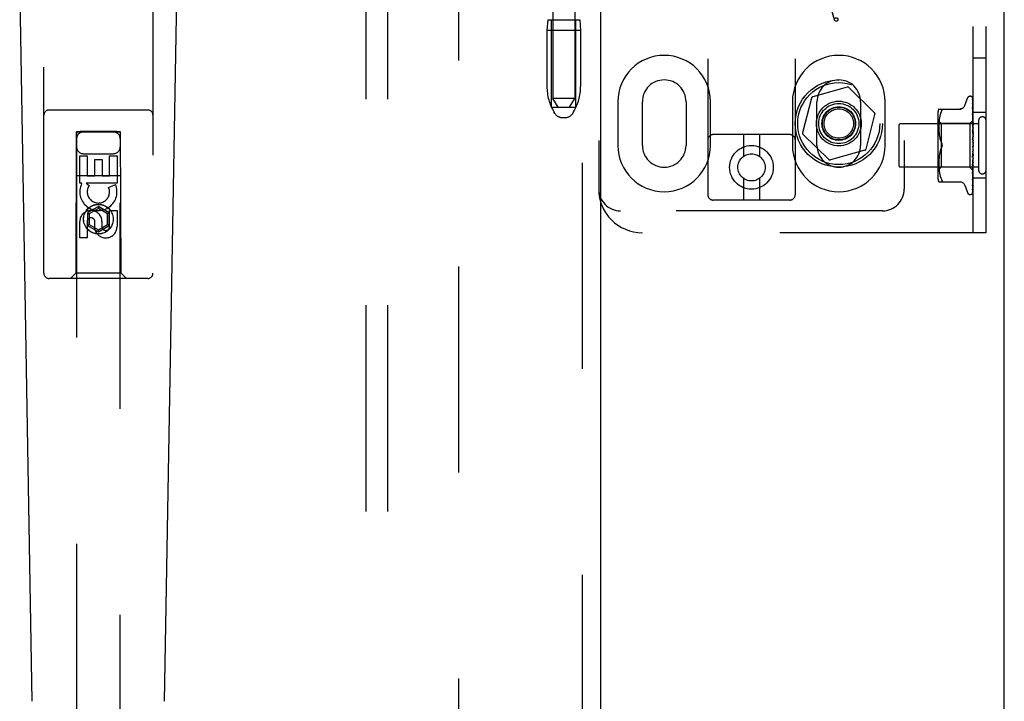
# Model space of a CAD drawing. Header units: inches. Extents: x 0 to 215, y 0 to 139.
# Tile 6 of 111: x 99.21 to 104.85, y 47.86 to 51.76. Entities that reach past the tile are written whole.
import ezdxf

# ---------------------------------------------------------------- set-up
doc = ezdxf.new("R2010")
doc.units = ezdxf.units.IN
doc.header["$LTSCALE"] = 11.804375
doc.header["$MEASUREMENT"] = 0
doc.linetypes.add('HIDDEN', pattern=[0.2, 0.1, -0.1])
doc.layers.get('0').update_dxf_attribs({"linetype": 'CONTINUOUS'})
for name, color, linetype in [('DEFAULT_2', 8, 'HIDDEN'), ('DOOR_ASSEMBLY', 7, 'CONTINUOUS'), ('SUBPANEL', 7, 'CONTINUOUS')]:
    doc.layers.add(name, color=color, linetype=linetype)

msp = doc.modelspace()

# ---------------------------------------------------------------- linework, layer by layer
at = {"color": 3, "linetype": 'Continuous'}
msp.add_line((104.8501, 10.3957), (104.8501, 96.1877), dxfattribs=at)
at = {"layer": 'DEFAULT_2', "color": 8, "linetype": 'HIDDEN'}
for p, q in [((101.7251, 92.8437), (101.7251, 13.7397)), ((103.1524, 56.2589), (103.1524, 50.7584)), ((103.6524, 56.2589), (103.6524, 50.7584)), ((104.6711, 50.5417), (104.6711, 56.0417)), ((104.7461, 50.5417), (104.7461, 56.0417)), ((102.5274, 55.7917), (102.5274, 50.7917)), ((104.2774, 55.7917), (104.2774, 50.7917)), ((102.2649, 54.7607), (102.2649, 51.3107)), ((102.3899, 54.7607), (102.3899, 51.3107)), ((103.8782, 51.76), (103.8273, 51.943)), ((102.2359, 51.7607), (102.2309, 51.7007)), ((102.2359, 51.7607), (102.4189, 51.7607)), ((102.2574, 51.2607), (102.2574, 51.7607)), ((102.3974, 51.2607), (102.3974, 51.7607)), ((102.4189, 51.7607), (102.4239, 51.7007)), ((102.4239, 51.7007), (102.2309, 51.7007)), ((102.2309, 51.7007), (102.2309, 51.3783)), ((102.4239, 51.7007), (102.4239, 51.3783)), ((104.7461, 51.5417), (104.6711, 51.5417)), ((103.9507, 51.3749), (103.7533, 51.3198)), ((104.1068, 51.229), (103.9604, 51.3724)), ((102.3899, 51.3107), (102.2649, 51.3107)), ((102.2949, 51.2607), (102.2649, 51.3107)), ((102.3599, 51.2607), (102.3899, 51.3107)), ((103.7463, 51.3126), (103.6953, 51.1141)), ((104.6236, 51.2697), (104.639, 51.312)), ((104.6546, 51.323), (104.6555, 51.323)), ((104.6685, 51.3133), (104.6704, 51.1845)), ((102.2574, 51.2607), (102.3974, 51.2607)), ((102.6368, 51.2917), (102.6368, 51.0417)), ((102.7774, 51.0417), (102.7774, 51.2917)), ((103.0274, 51.2917), (103.0274, 51.0417)), ((103.168, 51.0417), (103.168, 51.2917)), ((103.6368, 51.2917), (103.6368, 51.0417)), ((103.7774, 51.0417), (103.7774, 51.2917)), ((104.0274, 51.2917), (104.0274, 51.0417)), ((104.168, 51.0417), (104.168, 51.2917)), ((104.6685, 51.3041), (104.6704, 51.1794)), ((104.6685, 51.3023), (104.6704, 51.1793)), ((104.6685, 51.2859), (104.6685, 51.2854)), ((104.6685, 51.2854), (104.6704, 51.1693)), ((104.6685, 51.2825), (104.6704, 51.1691)), ((104.6685, 51.258), (104.6685, 51.2579)), ((104.6685, 51.2579), (104.6704, 51.1546)), ((104.6693, 51.2519), (104.6685, 51.2579)), ((104.6685, 51.254), (104.6704, 51.1543)), ((104.6686, 51.2537), (104.6685, 51.254)), ((104.6701, 51.2448), (104.6693, 51.2519)), ((102.2763, 51.225), (102.2708, 51.2342)), ((102.3192, 51.2007), (102.3356, 51.2007)), ((102.3785, 51.225), (102.384, 51.2342)), ((104.0585, 51.0208), (104.1095, 51.2193)), ((104.4691, 51.2213), (104.4691, 50.8621)), ((104.4746, 51.25), (104.6039, 51.25)), ((104.4789, 51.1993), (104.4774, 51.1897)), ((104.4809, 51.2088), (104.4789, 51.1992)), ((104.4834, 51.2182), (104.4809, 51.2088)), ((104.4865, 51.227), (104.4834, 51.2181)), ((104.4864, 51.227), (104.4901, 51.2355)), ((104.4901, 51.2355), (104.4913, 51.2382)), ((104.4923, 51.2407), (104.4913, 51.2382)), ((104.4923, 51.2407), (104.493, 51.2428)), ((104.6685, 51.2224), (104.6685, 51.2225)), ((104.6685, 51.2225), (104.6704, 51.1358)), ((104.6697, 51.2111), (104.6685, 51.2224)), ((104.6685, 51.2177), (104.6704, 51.1354)), ((104.6705, 51.203), (104.6697, 51.2111)), ((104.6711, 51.1967), (104.6705, 51.203)), ((104.7461, 51.2292), (104.6711, 51.2292)), ((104.2461, 51.1557), (104.2461, 50.9277)), ((104.7031, 51.1657), (104.2561, 51.1657)), ((104.4891, 51.167), (104.4691, 51.187)), ((104.4747, 51.1545), (104.4746, 51.146)), ((104.4746, 51.1462), (104.4747, 51.1376)), ((104.475, 51.1629), (104.4747, 51.1544)), ((104.4755, 51.1715), (104.475, 51.1627)), ((104.4763, 51.1804), (104.4755, 51.1714)), ((104.4774, 51.1897), (104.4763, 51.1803)), ((104.6521, 51.167), (104.4891, 51.167)), ((104.4891, 51.167), (104.4891, 50.9165)), ((104.6711, 51.186), (104.6521, 51.167)), ((104.6521, 51.167), (104.6521, 50.9165)), ((104.6685, 51.1803), (104.6685, 51.1806)), ((104.6685, 51.1806), (104.6704, 51.1135)), ((104.6701, 51.1633), (104.6685, 51.1803)), ((104.6685, 51.1751), (104.6704, 51.1131)), ((104.6711, 51.1522), (104.6701, 51.1633)), ((104.6704, 51.1845), (104.6704, 51.1846)), ((104.6704, 51.1845), (104.6704, 51.1845)), ((104.6711, 51.1824), (104.6704, 51.1795)), ((104.6704, 51.1793), (104.6704, 51.1795)), ((104.6704, 51.1794), (104.6704, 51.1793)), ((104.6711, 51.1739), (104.6704, 51.1694)), ((104.6704, 51.1691), (104.6704, 51.1694)), ((104.6704, 51.1693), (104.6704, 51.1691)), ((104.6711, 51.1655), (104.6704, 51.1691)), ((104.6711, 51.1605), (104.6704, 51.1547)), ((104.6704, 51.1543), (104.6704, 51.1547)), ((104.6704, 51.1546), (104.6704, 51.1543)), ((104.6711, 51.1492), (104.6704, 51.1543)), ((104.6711, 51.1429), (104.6704, 51.1359)), ((104.7031, 51.1837), (104.7031, 50.8997)), ((103.6224, 51.1034), (103.1824, 51.1034)), ((103.3574, 51.1034), (103.3574, 50.9796)), ((103.4474, 51.1034), (103.4474, 50.9796)), ((103.698, 51.1045), (103.8444, 50.961)), ((104.4747, 51.1378), (104.475, 51.129)), ((104.475, 51.1292), (104.4755, 51.1201)), ((104.4755, 51.1203), (104.4763, 51.111)), ((104.4763, 51.1112), (104.4774, 51.1017)), ((104.4774, 51.1019), (104.4789, 51.0923)), ((104.4789, 51.0925), (104.4809, 51.083)), ((104.4808, 51.083), (104.4833, 51.0737)), ((104.6685, 51.1333), (104.6685, 51.1336)), ((104.6685, 51.1336), (104.6704, 51.0887)), ((104.6685, 51.1333), (104.6711, 51.1038)), ((104.6685, 51.1276), (104.6704, 51.0881)), ((104.6685, 51.0831), (104.6711, 51.0531)), ((104.6704, 51.1354), (104.6704, 51.1359)), ((104.6704, 51.1358), (104.6704, 51.1355)), ((104.6711, 51.1291), (104.6704, 51.1355)), ((104.6711, 51.1216), (104.6704, 51.1137)), ((104.6704, 51.1134), (104.6704, 51.1137)), ((104.6704, 51.1135), (104.6704, 51.1132)), ((104.6704, 51.1131), (104.6704, 51.1134)), ((104.6711, 51.1058), (104.6704, 51.1132)), ((104.6711, 51.0974), (104.6704, 51.0889)), ((104.6704, 51.0881), (104.6704, 51.0889)), ((104.6704, 51.0887), (104.6704, 51.0884)), ((104.6711, 51.0801), (104.6704, 51.0884)), ((104.4833, 51.0738), (104.4864, 51.0649)), ((104.4864, 51.0649), (104.4901, 51.0563)), ((104.4864, 51.0185), (104.4901, 51.0271)), ((104.6685, 51.0766), (104.6695, 51.0685)), ((104.6704, 51.0364), (104.6696, 51.0354)), ((104.6703, 51.0363), (104.6704, 51.0364)), ((104.6711, 51.0713), (104.6704, 51.0624)), ((104.6711, 51.044), (104.6704, 51.0351)), ((104.6704, 51.0364), (104.6705, 51.0365)), ((104.6711, 51.0257), (104.6704, 51.0346)), ((104.6711, 51.0382), (104.6709, 51.0378)), ((104.0515, 51.0137), (103.8541, 50.9586)), ((104.4763, 50.9724), (104.4755, 50.9631)), ((104.4774, 50.9817), (104.4763, 50.9722)), ((104.4789, 50.9911), (104.4774, 50.9815)), ((104.4809, 51.0004), (104.4789, 50.9909)), ((104.4833, 51.0097), (104.4808, 51.0004)), ((104.6704, 51.0085), (104.6685, 50.9809)), ((104.6704, 51.0079), (104.6685, 50.9747)), ((104.6685, 50.9749), (104.6711, 51.0048)), ((104.6704, 50.9825), (104.6685, 50.9315)), ((104.6704, 50.982), (104.6685, 50.9258)), ((104.6685, 50.9747), (104.6685, 50.9749)), ((104.6711, 51.0167), (104.6704, 51.0081)), ((104.6704, 51.0085), (104.6704, 51.0076)), ((104.6704, 51.0079), (104.6704, 51.0081)), ((104.6711, 50.9989), (104.6704, 51.0076)), ((104.6711, 50.9902), (104.6704, 50.9823)), ((104.6704, 50.9825), (104.6704, 50.9819)), ((104.6704, 50.982), (104.6704, 50.9823)), ((104.6711, 50.9736), (104.6704, 50.9819)), ((104.7031, 50.9177), (104.2561, 50.9177)), ((104.4891, 50.9165), (104.4691, 50.8965)), ((104.4747, 50.9458), (104.4746, 50.9372)), ((104.4746, 50.9374), (104.4747, 50.9289)), ((104.475, 50.9544), (104.4747, 50.9456)), ((104.4747, 50.9291), (104.475, 50.9206)), ((104.4755, 50.9633), (104.475, 50.9542)), ((104.475, 50.9207), (104.4755, 50.9119)), ((104.6521, 50.9165), (104.4891, 50.9165)), ((104.6704, 50.8982), (104.6521, 50.9165)), ((104.6704, 50.9588), (104.6685, 50.8863)), ((104.6704, 50.9584), (104.6685, 50.8811)), ((104.6685, 50.9261), (104.6711, 50.955)), ((104.6704, 50.9381), (104.6685, 50.8467)), ((104.6704, 50.9377), (104.6685, 50.8423)), ((104.6685, 50.9258), (104.6685, 50.9261)), ((104.6704, 50.9212), (104.6685, 50.8141)), ((104.6704, 50.9209), (104.6685, 50.8107)), ((104.6711, 50.9657), (104.6704, 50.9587)), ((104.6704, 50.9588), (104.6704, 50.9583)), ((104.6704, 50.9584), (104.6704, 50.9587)), ((104.6711, 50.9507), (104.6704, 50.9583)), ((104.6711, 50.9438), (104.6704, 50.938)), ((104.6704, 50.9381), (104.6704, 50.9377)), ((104.6704, 50.9377), (104.6704, 50.938)), ((104.6711, 50.9312), (104.6704, 50.9377)), ((104.6711, 50.9255), (104.6704, 50.9211)), ((104.6704, 50.9212), (104.6704, 50.9209)), ((104.6704, 50.9209), (104.6704, 50.9211)), ((104.6711, 50.9157), (104.6704, 50.9209)), ((104.4755, 50.912), (104.4763, 50.903)), ((104.4763, 50.9031), (104.4774, 50.8937)), ((104.4774, 50.8937), (104.4789, 50.8841)), ((104.4789, 50.8842), (104.4809, 50.8746)), ((104.4809, 50.8746), (104.4834, 50.8652)), ((104.4834, 50.8653), (104.4865, 50.8564)), ((104.6704, 50.9086), (104.6685, 50.7898)), ((104.6704, 50.9084), (104.6685, 50.7875)), ((104.6704, 50.9009), (104.6685, 50.7735)), ((104.6685, 50.8811), (104.6685, 50.8813)), ((104.6697, 50.8529), (104.6705, 50.8605)), ((104.6701, 50.8976), (104.6711, 50.9083)), ((104.6711, 50.9115), (104.6704, 50.9086)), ((104.6704, 50.9086), (104.6704, 50.9084)), ((104.6704, 50.9084), (104.6704, 50.9086)), ((104.6711, 50.9047), (104.6704, 50.9084)), ((104.6704, 50.9009), (104.6704, 50.9008)), ((104.6704, 50.9008), (104.6704, 50.9009)), ((104.6711, 50.8975), (104.6704, 50.8982)), ((104.6704, 50.8982), (104.6704, 50.8982)), ((104.6705, 50.8605), (104.6711, 50.8665)), ((103.3574, 50.8522), (103.3574, 50.7284)), ((103.4474, 50.8522), (103.4474, 50.7284)), ((104.4746, 50.8334), (104.6039, 50.8334)), ((104.4864, 50.8564), (104.4901, 50.848)), ((104.4913, 50.8336), (104.4901, 50.8334)), ((104.6236, 50.8137), (104.639, 50.7714)), ((104.6685, 50.8423), (104.6685, 50.8424)), ((104.6685, 50.8105), (104.6693, 50.8159)), ((104.6685, 50.8141), (104.6685, 50.8139)), ((104.6685, 50.8107), (104.6685, 50.8106)), ((104.6685, 50.8106), (104.6685, 50.8105)), ((104.7461, 50.8542), (104.6711, 50.8542)), ((104.6546, 50.7605), (104.6555, 50.7605)), ((104.6668, 50.765), (104.6669, 50.765)), ((104.6685, 50.7875), (104.6684, 50.7868)), ((103.6224, 50.7284), (103.1824, 50.7284)), ((104.1524, 50.6667), (102.6524, 50.6667)), ((104.7461, 50.5417), (102.7774, 50.5417))]:
    msp.add_line(p, q, dxfattribs=at)
for points in [[(104.6677, 51.3156), (104.6677, 51.3156), (104.6677, 51.3157), (104.6677, 51.3156), (104.6678, 51.3155), (104.6679, 51.3152), (104.6681, 51.3148), (104.6683, 51.3143), (104.6684, 51.3138), (104.6685, 51.3132), (104.6685, 51.3127)], [(104.6711, 51.3095), (104.6711, 51.3097), (104.6708, 51.3104), (104.6705, 51.311), (104.6702, 51.3116), (104.6699, 51.3122), (104.6696, 51.3128), (104.6693, 51.3133), (104.669, 51.3138), (104.6687, 51.3142), (104.6685, 51.3146), (104.6682, 51.3149), (104.6677, 51.3156)], [(104.6678, 51.3161), (104.668, 51.3157), (104.6682, 51.3152), (104.6683, 51.3146), (104.6685, 51.314), (104.6685, 51.3133)], [(104.6711, 51.3063), (104.6708, 51.3079), (104.6703, 51.3095), (104.6699, 51.3111), (104.6694, 51.3125), (104.6688, 51.3139), (104.6683, 51.3152), (104.6678, 51.3161)], [(104.6711, 51.3119), (104.6708, 51.3129), (104.6704, 51.3138), (104.6703, 51.3139)], [(104.6234, 51.2692), (104.6226, 51.2673), (104.6209, 51.2641), (104.6188, 51.261), (104.6163, 51.2583), (104.6134, 51.2558), (104.6103, 51.2538), (104.6069, 51.2522), (104.6033, 51.251), (104.5997, 51.2503), (104.596, 51.25)], [(104.6684, 51.3035), (104.6683, 51.3036), (104.6683, 51.3037), (104.6682, 51.3038), (104.6683, 51.3037), (104.6684, 51.3034), (104.6684, 51.3031), (104.6685, 51.3026), (104.6685, 51.3023)], [(104.6684, 51.3052), (104.6684, 51.305), (104.6685, 51.3045), (104.6685, 51.3041)], [(104.6711, 51.2913), (104.6709, 51.2931), (104.6705, 51.2954), (104.67, 51.2976), (104.6696, 51.2997), (104.6692, 51.3018), (104.6687, 51.3038), (104.6684, 51.3052)], [(104.6686, 51.303), (104.6685, 51.3034), (104.6684, 51.3035)], [(104.6685, 51.2829), (104.6685, 51.283), (104.6684, 51.283), (104.6685, 51.2829), (104.6685, 51.2827), (104.6685, 51.2825)], [(104.6711, 51.2675), (104.6709, 51.2695), (104.6705, 51.2724), (104.6701, 51.2753), (104.6697, 51.2782), (104.6692, 51.2811), (104.6688, 51.2839), (104.6685, 51.2858)], [(104.6691, 51.2816), (104.6688, 51.2821), (104.6687, 51.2825), (104.6685, 51.2828), (104.6685, 51.2829)], [(104.6711, 51.2978), (104.6711, 51.298), (104.6708, 51.2987), (104.6705, 51.2994), (104.6702, 51.3), (104.67, 51.3006), (104.6697, 51.3011), (104.6694, 51.3017), (104.6691, 51.3022), (104.6686, 51.303)], [(104.6711, 51.2476), (104.6709, 51.2482), (104.6705, 51.2491), (104.6702, 51.2499), (104.6698, 51.2507), (104.6695, 51.2514), (104.6692, 51.2521), (104.669, 51.2527), (104.6687, 51.2532), (104.6686, 51.2536), (104.6686, 51.2537)], [(104.6711, 51.2769), (104.671, 51.2774), (104.6706, 51.2782), (104.6703, 51.279), (104.67, 51.2797), (104.6697, 51.2804), (104.6691, 51.2816)], [(104.4901, 51.25), (104.4913, 51.2499), (104.4923, 51.2493), (104.493, 51.2485), (104.4934, 51.2474), (104.4935, 51.2461), (104.4934, 51.2446), (104.493, 51.2428)], [(104.6696, 51.2144), (104.6693, 51.215), (104.6691, 51.2157), (104.6688, 51.2163), (104.6687, 51.2168), (104.6686, 51.2172), (104.6685, 51.2175), (104.6685, 51.2177)], [(104.6711, 51.2109), (104.671, 51.2113), (104.6706, 51.2121), (104.6703, 51.2129), (104.6696, 51.2144)], [(104.6711, 51.2356), (104.6709, 51.2378), (104.6701, 51.2448)], [(104.6704, 51.1698), (104.6697, 51.1712), (104.6694, 51.172), (104.6691, 51.1727), (104.6689, 51.1734), (104.6687, 51.174), (104.6686, 51.1745), (104.6685, 51.175), (104.6685, 51.1751)], [(104.6711, 51.1859), (104.6709, 51.1856), (104.6708, 51.1853), (104.6706, 51.1849), (104.6704, 51.1846)], [(104.6711, 51.1856), (104.6709, 51.1853), (104.6707, 51.185), (104.6705, 51.1848), (104.6704, 51.1846), (104.6704, 51.1846), (104.6704, 51.1845)], [(104.6711, 51.1849), (104.6709, 51.1847), (104.6707, 51.1846), (104.6705, 51.1845), (104.6704, 51.1845), (104.6704, 51.1845), (104.6704, 51.1845)], [(104.6711, 51.1841), (104.6709, 51.1843), (104.6708, 51.1844), (104.6706, 51.1845), (104.6704, 51.1845)], [(104.6711, 51.181), (104.6709, 51.1806), (104.6707, 51.1802), (104.6705, 51.1799), (104.6704, 51.1797), (104.6704, 51.1795), (104.6704, 51.1794)], [(104.6711, 51.1791), (104.6709, 51.179), (104.6707, 51.179), (104.6705, 51.179), (104.6704, 51.1791), (104.6704, 51.1793)], [(104.6711, 51.1773), (104.6709, 51.1778), (104.6708, 51.1783), (104.6706, 51.1788), (104.6704, 51.1793)], [(104.6711, 51.1714), (104.6709, 51.1709), (104.6707, 51.1705), (104.6705, 51.1701), (104.6704, 51.1697), (104.6704, 51.1694), (104.6704, 51.1693)], [(104.6711, 51.1682), (104.6708, 51.169), (104.6704, 51.1698)], [(104.6711, 51.1684), (104.6709, 51.1684), (104.6707, 51.1685), (104.6705, 51.1686), (104.6704, 51.1688), (104.6704, 51.1691)], [(104.6711, 51.1571), (104.6709, 51.1566), (104.6707, 51.1561), (104.6705, 51.1556), (104.6704, 51.1551), (104.6704, 51.1547), (104.6704, 51.1546)], [(104.6711, 51.153), (104.6709, 51.1531), (104.6707, 51.1533), (104.6705, 51.1536), (104.6704, 51.1539), (104.6704, 51.1543)], [(104.6711, 51.1211), (104.6711, 51.1212), (104.6707, 51.1218), (104.6704, 51.1224), (104.6701, 51.123), (104.6698, 51.1236), (104.6695, 51.1243), (104.6692, 51.125), (104.6689, 51.1256), (104.6687, 51.1263), (104.6686, 51.127), (104.6685, 51.1276)], [(104.6711, 51.1387), (104.6709, 51.1381), (104.6707, 51.1375), (104.6705, 51.1369), (104.6704, 51.1364), (104.6704, 51.1359), (104.6704, 51.1358)], [(104.6711, 51.1336), (104.6709, 51.1339), (104.6707, 51.1342), (104.6705, 51.1345), (104.6704, 51.135), (104.6704, 51.1354)], [(104.6711, 51.1167), (104.6709, 51.1161), (104.6707, 51.1155), (104.6705, 51.1149), (104.6704, 51.1143), (104.6704, 51.1137), (104.6704, 51.1135)], [(104.6711, 51.1109), (104.6709, 51.1112), (104.6707, 51.1116), (104.6705, 51.112), (104.6704, 51.1125), (104.6704, 51.1129), (104.6704, 51.1131)], [(104.6711, 51.092), (104.6709, 51.0914), (104.6707, 51.0908), (104.6705, 51.0902), (104.6704, 51.0895), (104.6704, 51.089), (104.6704, 51.0887)], [(104.6711, 51.0857), (104.6709, 51.0862), (104.6707, 51.0867), (104.6705, 51.0872), (104.6704, 51.0877), (104.6704, 51.0881)], [(104.4901, 51.0271), (104.4864, 51.0185), (104.4833, 51.0096)], [(104.4901, 51.0563), (104.4906, 51.055), (104.4912, 51.0537), (104.4917, 51.0523), (104.4921, 51.0509)], [(104.4935, 51.0417), (104.4934, 51.0441), (104.4931, 51.0465), (104.4926, 51.049), (104.492, 51.0515), (104.4911, 51.0539), (104.4901, 51.0563)], [(104.4901, 51.0271), (104.4911, 51.0295), (104.492, 51.0319), (104.4926, 51.0344), (104.4931, 51.0369), (104.4934, 51.0393), (104.4935, 51.0417)], [(104.492, 51.0322), (104.4914, 51.0304), (104.4908, 51.0287), (104.4901, 51.0271)], [(104.4935, 51.0417), (104.4934, 51.0398), (104.4933, 51.0379), (104.493, 51.0359), (104.4925, 51.034)], [(104.4926, 51.0494), (104.4929, 51.0478), (104.4932, 51.0463), (104.4933, 51.0447), (104.4935, 51.0432), (104.4935, 51.0417)], [(104.6711, 51.0713), (104.671, 51.0714), (104.6708, 51.0718), (104.6706, 51.0722), (104.6703, 51.0726), (104.67, 51.073), (104.6698, 51.0734), (104.6695, 51.0738), (104.6692, 51.0744), (104.669, 51.0749), (104.6688, 51.0756), (104.6686, 51.0763), (104.6685, 51.0767)], [(104.6696, 51.0354), (104.6694, 51.0351), (104.6692, 51.0347), (104.669, 51.0342), (104.6688, 51.0337), (104.6686, 51.0331), (104.6685, 51.0325), (104.6685, 51.0319), (104.6685, 51.0313)], [(104.6695, 51.0685), (104.6701, 51.0634), (104.6704, 51.0612)], [(104.6709, 51.0378), (104.6707, 51.0374), (104.6705, 51.0369), (104.6703, 51.0365), (104.67, 51.0361), (104.6698, 51.0357), (104.6696, 51.0354)], [(104.6696, 51.0354), (104.6696, 51.0355), (104.6697, 51.0356), (104.6698, 51.0357), (104.6699, 51.0358), (104.67, 51.0359), (104.67, 51.036), (104.6701, 51.0361), (104.6701, 51.0361), (104.6702, 51.0362), (104.6702, 51.0362), (104.6703, 51.0363)], [(104.6711, 51.0655), (104.6709, 51.0649), (104.6707, 51.0643), (104.6705, 51.0637), (104.6704, 51.0631), (104.6704, 51.0625), (104.6704, 51.0619)], [(104.6704, 51.0612), (104.6704, 51.0618), (104.6704, 51.0624)], [(104.6711, 51.0589), (104.6709, 51.0594), (104.6707, 51.06), (104.6705, 51.0606), (104.6704, 51.0612)], [(104.6709, 51.0378), (104.6709, 51.0376), (104.6707, 51.0371), (104.6705, 51.0365), (104.6704, 51.0358), (104.6704, 51.0352), (104.6704, 51.0346)], [(104.6711, 51.0315), (104.6709, 51.0321), (104.6707, 51.0327), (104.6705, 51.0333), (104.6704, 51.0339), (104.6704, 51.0345), (104.6704, 51.0351)], [(104.6705, 51.0365), (104.6705, 51.0366), (104.6706, 51.0366), (104.6707, 51.0367), (104.6708, 51.0369), (104.6709, 51.0371), (104.6711, 51.0372), (104.6711, 51.0374)], [(104.6685, 50.9809), (104.6685, 50.981), (104.6686, 50.9817), (104.6688, 50.9823), (104.669, 50.983), (104.6692, 50.9836), (104.6695, 50.9842), (104.6698, 50.9848), (104.6701, 50.9853), (104.6707, 50.9863)], [(104.6711, 51.0109), (104.6709, 51.0105), (104.6707, 51.0099), (104.6705, 51.0094), (104.6704, 51.0088), (104.6704, 51.0085)], [(104.6711, 51.0045), (104.6709, 51.0051), (104.6707, 51.0057), (104.6705, 51.0063), (104.6704, 51.0069), (104.6704, 51.0075), (104.6704, 51.0079)], [(104.6711, 50.9848), (104.6709, 50.9844), (104.6707, 50.984), (104.6705, 50.9835), (104.6704, 50.983), (104.6704, 50.9825)], [(104.6711, 50.9788), (104.6709, 50.9794), (104.6707, 50.98), (104.6705, 50.9806), (104.6704, 50.9812), (104.6704, 50.9818), (104.6704, 50.982)], [(104.6707, 50.9863), (104.671, 50.9868), (104.6711, 50.987)], [(104.6685, 50.9315), (104.6685, 50.9316), (104.6686, 50.9322), (104.6687, 50.9328), (104.6689, 50.9335), (104.6692, 50.9343), (104.6695, 50.935), (104.6698, 50.9357)], [(104.6698, 50.9357), (104.6705, 50.937), (104.6708, 50.9377), (104.6711, 50.9383)], [(104.6711, 50.9608), (104.6709, 50.9605), (104.6707, 50.9601), (104.6705, 50.9597), (104.6704, 50.9593), (104.6704, 50.9588)], [(104.6711, 50.9553), (104.6709, 50.9559), (104.6707, 50.9565), (104.6705, 50.9571), (104.6704, 50.9577), (104.6704, 50.9582), (104.6704, 50.9584)], [(104.6711, 50.9396), (104.6709, 50.9394), (104.6707, 50.9392), (104.6705, 50.9389), (104.6704, 50.9385), (104.6704, 50.9381)], [(104.6711, 50.935), (104.6709, 50.9356), (104.6707, 50.9362), (104.6705, 50.9367), (104.6704, 50.9372), (104.6704, 50.9376), (104.6704, 50.9377)], [(104.6711, 50.9222), (104.6709, 50.9221), (104.6707, 50.922), (104.6705, 50.9218), (104.6704, 50.9215), (104.6704, 50.9212)], [(104.6711, 50.9186), (104.6709, 50.9191), (104.6707, 50.9196), (104.6705, 50.9201), (104.6704, 50.9205), (104.6704, 50.9208), (104.6704, 50.9209)], [(104.6704, 50.8982), (104.6685, 50.7691), (104.6685, 50.7687), (104.6684, 50.7683), (104.6684, 50.7679), (104.6683, 50.7676), (104.6682, 50.7672), (104.668, 50.7669), (104.6679, 50.7666), (104.6678, 50.7663), (104.6676, 50.766), (104.6674, 50.7657), (104.6673, 50.7655), (104.6671, 50.7653), (104.667, 50.7651), (104.6669, 50.765), (104.6668, 50.765), (104.6668, 50.765)], [(104.6685, 50.8814), (104.6688, 50.8845), (104.6701, 50.8976)], [(104.6685, 50.8863), (104.6685, 50.8866), (104.6686, 50.8871), (104.6688, 50.8876), (104.669, 50.8883), (104.6693, 50.889), (104.6696, 50.8898)], [(104.6696, 50.8898), (104.6704, 50.8914), (104.6707, 50.8922), (104.6711, 50.8931), (104.6711, 50.8932)], [(104.6711, 50.9091), (104.6709, 50.9091), (104.6707, 50.9091), (104.6705, 50.909), (104.6704, 50.9088), (104.6704, 50.9086)], [(104.6711, 50.9066), (104.6709, 50.907), (104.6707, 50.9074), (104.6705, 50.9078), (104.6704, 50.9081), (104.6704, 50.9084), (104.6704, 50.9084)], [(104.6711, 50.9021), (104.6709, 50.9017), (104.6708, 50.9014), (104.6706, 50.9011), (104.6704, 50.9009)], [(104.6711, 50.9007), (104.6709, 50.9009), (104.6707, 50.901), (104.6705, 50.901), (104.6704, 50.901), (104.6704, 50.9009)], [(104.6711, 50.8995), (104.6709, 50.8998), (104.6707, 50.9001), (104.6705, 50.9004), (104.6704, 50.9006), (104.6704, 50.9008), (104.6704, 50.9008)], [(104.6711, 50.8986), (104.6709, 50.8991), (104.6708, 50.8996), (104.6706, 50.9002), (104.6704, 50.9008)], [(104.6711, 50.8977), (104.6709, 50.8978), (104.6708, 50.8979), (104.6706, 50.898), (104.6704, 50.8982)], [(104.4901, 50.848), (104.4913, 50.8452), (104.4923, 50.8428), (104.493, 50.8407), (104.4934, 50.8388), (104.4935, 50.8373), (104.4934, 50.836)], [(104.4913, 50.8336), (104.4923, 50.8341), (104.493, 50.8349), (104.4934, 50.836)], [(104.596, 50.8334), (104.5997, 50.8331), (104.6033, 50.8324), (104.6069, 50.8313), (104.6103, 50.8296), (104.6134, 50.8276), (104.6163, 50.8252), (104.6188, 50.8224), (104.6209, 50.8194), (104.6226, 50.8161), (104.6234, 50.8142)], [(104.6684, 50.7868), (104.6688, 50.7885), (104.6692, 50.7909), (104.6697, 50.7934), (104.6701, 50.7959), (104.6705, 50.7985), (104.6709, 50.8011), (104.6711, 50.8029)], [(104.6685, 50.8424), (104.6688, 50.8451), (104.6697, 50.8529)], [(104.6685, 50.8467), (104.6685, 50.8468), (104.6685, 50.847), (104.6686, 50.8474), (104.6688, 50.8478), (104.669, 50.8484), (104.6693, 50.849), (104.6696, 50.8497), (104.6703, 50.8512)], [(104.6685, 50.8139), (104.6685, 50.814), (104.6686, 50.8142), (104.6687, 50.8145), (104.6689, 50.8149), (104.6691, 50.8155), (104.6694, 50.8161), (104.6697, 50.8167), (104.67, 50.8175), (104.6704, 50.8183), (104.6707, 50.8191), (104.6711, 50.82), (104.6711, 50.8202)], [(104.6693, 50.8159), (104.6697, 50.8192), (104.6701, 50.8224), (104.6705, 50.8256), (104.6709, 50.8288), (104.6711, 50.8309)], [(104.6703, 50.8512), (104.6706, 50.852), (104.6709, 50.8528), (104.6711, 50.8533)], [(104.6667, 50.7648), (104.6675, 50.7656), (104.6684, 50.7668), (104.6691, 50.7679), (104.6697, 50.7691), (104.6702, 50.7703), (104.6707, 50.7716), (104.6711, 50.7732)], [(104.6669, 50.765), (104.667, 50.7651), (104.6672, 50.7653)], [(104.6672, 50.7653), (104.6673, 50.7654), (104.6674, 50.7656), (104.6675, 50.7657), (104.6677, 50.7659), (104.6679, 50.7661), (104.668, 50.7663), (104.6682, 50.7665), (104.6683, 50.7667), (104.6685, 50.7669), (104.6687, 50.7671), (104.6689, 50.7674), (104.6691, 50.7676), (104.6692, 50.7679), (104.6694, 50.7682), (104.6696, 50.7684), (104.6698, 50.7687), (104.6699, 50.769), (104.6701, 50.7694), (104.6703, 50.7697), (104.6704, 50.77), (104.6706, 50.7704), (104.6708, 50.7707), (104.6709, 50.7711), (104.6711, 50.7714), (104.6711, 50.7717)], [(104.6681, 50.7726), (104.668, 50.7726), (104.6681, 50.7726), (104.6682, 50.7728), (104.6683, 50.773), (104.6688, 50.7738)], [(104.6685, 50.7747), (104.6685, 50.7743), (104.6684, 50.7737), (104.6683, 50.7732), (104.6682, 50.7729), (104.6681, 50.7727), (104.6681, 50.7726)], [(104.6682, 50.7718), (104.6686, 50.7729), (104.6691, 50.7745), (104.6695, 50.7762), (104.67, 50.778), (104.6704, 50.7799), (104.6708, 50.7818), (104.6711, 50.7835)], [(104.6685, 50.7735), (104.6685, 50.7729), (104.6684, 50.7723), (104.6682, 50.7718), (104.6682, 50.7718)], [(104.6684, 50.789), (104.6684, 50.789), (104.6684, 50.7889), (104.6684, 50.789), (104.6685, 50.7892), (104.6687, 50.7895), (104.6689, 50.79), (104.6694, 50.791)], [(104.6685, 50.7898), (104.6685, 50.7895), (104.6684, 50.7892), (104.6684, 50.789)], [(104.6688, 50.7738), (104.6691, 50.7743), (104.6694, 50.7748), (104.6697, 50.7754), (104.67, 50.776), (104.6703, 50.7766), (104.6706, 50.7773), (104.6709, 50.778), (104.6711, 50.7786)], [(104.6694, 50.791), (104.6697, 50.7916), (104.67, 50.7922), (104.6703, 50.7929), (104.6706, 50.7936), (104.6709, 50.7943), (104.6711, 50.795)]]:
    msp.add_lwpolyline(points, dxfattribs=at)
for centre, radius in [((103.8878, 51.7627), 0.01), ((103.9024, 51.1667), 0.25), ((103.9024, 51.1667), 0.235), ((103.9024, 51.1667), 0.128), ((103.9024, 51.1667), 0.115), ((103.9024, 51.1667), 0.0965), ((103.9024, 51.1667), 0.095), ((103.9024, 51.1667), 0.094), ((103.9024, 51.1667), 0.084), ((103.4024, 50.9159), 0.125), ((103.4024, 50.9159), 0.078)]:
    msp.add_circle(centre, radius, dxfattribs=at)
for centre, radius, start, end in [((102.9024, 51.2917), 0.2656, 0, 180), ((103.9024, 51.2917), 0.2656, 0, 180), ((102.5109, 51.3783), 0.28, 180, 210.9637), ((102.1439, 51.3783), 0.28, 329.0363, 360), ((102.9024, 51.2917), 0.125, 0, 180), ((103.9024, 51.2917), 0.125, 0, 180), ((103.9534, 51.3652), 0.01, 45.598, 105.5937), ((103.756, 51.3101), 0.01, 105.5983, 165.5941), ((104.6546, 51.3063), 0.0167, 90, 160), ((104.6555, 51.3063), 0.0167, 27.1488, 90), ((102.3192, 51.2507), 0.05, 210.9637, 270), ((102.3356, 51.2507), 0.05, 270, 329.0363), ((104.0998, 51.2218), 0.01, 345.5987, 45.5935), ((104.5467, 51.2213), 0.0776, 157.9239, 180), ((104.7246, 51.1837), 0.0215, 0, 180), ((104.2561, 51.1557), 0.01, 90, 180), ((103.1824, 51.0734), 0.03, 90, 180), ((103.6224, 51.0734), 0.03, 0, 90), ((103.705, 51.1116), 0.01, 165.5987, 225.5935), ((102.9024, 51.0417), 0.2656, 180, 360), ((102.9024, 51.0417), 0.125, 180, 360), ((103.9024, 51.0417), 0.2656, 180, 360), ((103.9024, 51.0417), 0.125, 180, 360), ((104.0488, 51.0233), 0.01, 285.5983, 345.5941), ((103.8514, 50.9682), 0.01, 225.598, 285.5937), ((104.2561, 50.9277), 0.01, 180, 270), ((104.5467, 50.8621), 0.0776, 180, 202.0761), ((104.7246, 50.8997), 0.0215, 180, 360), ((102.7774, 50.7917), 0.25, 180, 270), ((102.6524, 50.7917), 0.125, 180, 270), ((103.1824, 50.7584), 0.03, 180, 270), ((103.6224, 50.7584), 0.03, 270, 360), ((104.1524, 50.7917), 0.125, 270, 360), ((104.6546, 50.7771), 0.0167, 200, 270), ((104.6555, 50.7771), 0.0167, 270, 312.2353)]:
    msp.add_arc(centre, radius, start, end, dxfattribs=at)
at = {"layer": 'DOOR_ASSEMBLY', "color": 8, "linetype": 'HIDDEN'}
for p, q in [((102.4336, 93.4377), (102.4336, 13.1457)), ((99.3501, 50.3092), (99.3501, 52.1667)), ((99.9751, 52.1667), (99.9751, 50.3092)), ((99.9451, 51.2442), (99.3801, 51.2442)), ((99.5361, 51.1192), (99.5326, 50.3092)), ((99.5361, 51.1192), (99.7891, 51.1192)), ((99.5376, 51.1208), (99.5376, 14.1192)), ((99.5385, 51.1209), (99.54, 51.1209)), ((99.54, 51.1209), (99.545, 51.1209)), ((99.5465, 51.1178), (99.541, 51.1178)), ((99.545, 51.1209), (99.5576, 51.1209)), ((99.7676, 51.1178), (99.5465, 51.1178)), ((99.7676, 51.1209), (99.5576, 51.1209)), ((99.7676, 51.1209), (99.7803, 51.1209)), ((99.7803, 51.1178), (99.7676, 51.1178)), ((99.7803, 51.1209), (99.7853, 51.1209)), ((99.7853, 51.1178), (99.7803, 51.1178)), ((99.7868, 51.1178), (99.7853, 51.1178)), ((99.7876, 14.1192), (99.7876, 51.1208)), ((99.7926, 50.3092), (99.7891, 51.1192)), ((99.5561, 50.9813), (99.5985, 50.9813)), ((99.5561, 50.8252), (99.5561, 50.9813)), ((99.5776, 50.9942), (99.7476, 50.9942)), ((99.5985, 50.9813), (99.5985, 50.8678)), ((99.7268, 50.9813), (99.7693, 50.9813)), ((99.7268, 50.8678), (99.7268, 50.9813)), ((99.7693, 50.9813), (99.7693, 50.8252)), ((99.642, 50.96), (99.6844, 50.96)), ((99.642, 50.8678), (99.642, 50.96)), ((99.6844, 50.96), (99.6844, 50.8678)), ((99.5351, 50.8692), (99.7902, 50.8692)), ((99.5985, 50.8678), (99.642, 50.8678)), ((99.6844, 50.8678), (99.7268, 50.8678)), ((99.5683, 50.8252), (99.5561, 50.8252)), ((99.5666, 50.8217), (99.5683, 50.8252)), ((99.7693, 50.8252), (99.5917, 50.8252)), ((99.5917, 50.8252), (99.6102, 50.8122)), ((99.7212, 50.8008), (99.7603, 50.8178)), ((99.6626, 50.6917), (99.6001, 50.6556)), ((99.7251, 50.6556), (99.6626, 50.6917)), ((99.6626, 50.6917), (99.6626, 50.6801)), ((99.6001, 50.6556), (99.6101, 50.6498)), ((99.6001, 50.6556), (99.6001, 50.5834)), ((99.6626, 50.6801), (99.6101, 50.6498)), ((99.6101, 50.6498), (99.6101, 50.5892)), ((99.7151, 50.6498), (99.6626, 50.6801)), ((99.7251, 50.6556), (99.7151, 50.6498)), ((99.7151, 50.5892), (99.7151, 50.6498)), ((99.7251, 50.5834), (99.7251, 50.6556)), ((99.7268, 50.6689), (99.7693, 50.6689)), ((99.7268, 50.5765), (99.7268, 50.6689)), ((99.7693, 50.6689), (99.7693, 50.5765)), ((99.5561, 50.5126), (99.5561, 50.6051)), ((99.5985, 50.6051), (99.5985, 50.5126)), ((99.6001, 50.5834), (99.6101, 50.5892)), ((99.6001, 50.5834), (99.6626, 50.5473)), ((99.6101, 50.5892), (99.6626, 50.5589)), ((99.642, 50.5627), (99.642, 50.609)), ((99.6626, 50.5589), (99.7151, 50.5892)), ((99.6626, 50.5473), (99.7251, 50.5834)), ((99.683, 50.6051), (99.683, 50.5766)), ((99.7251, 50.5834), (99.7151, 50.5892)), ((99.6626, 50.5473), (99.6626, 50.5589)), ((99.5985, 50.5126), (99.5561, 50.5126)), ((99.5326, 50.3092), (99.5026, 50.2792)), ((99.7926, 50.3092), (99.5326, 50.3092)), ((99.7926, 50.3092), (99.8226, 50.2792)), ((99.9451, 50.2792), (99.3801, 50.2792))]:
    msp.add_line(p, q, dxfattribs=at)
at = {"layer": 'DOOR_ASSEMBLY', "color": 3, "linetype": 'Continuous'}
msp.add_line((102.5376, 93.4377), (102.5376, 13.1457), dxfattribs=at)
at = {"layer": 'DOOR_ASSEMBLY', "color": 7, "linetype": 'Continuous'}
for p, q in [((99.2841, 47.8573), (99.2119, 51.9966)), ((100.0412, 47.8573), (100.1134, 51.9966))]:
    msp.add_line(p, q, dxfattribs=at)
at = {"layer": 'DOOR_ASSEMBLY', "color": 8, "linetype": 'HIDDEN'}
for points in [[(99.5376, 51.1208), (99.5377, 51.1208), (99.538, 51.1208), (99.5385, 51.1209)], [(99.541, 51.1178), (99.5392, 51.1178), (99.5385, 51.1178), (99.538, 51.1178), (99.5377, 51.1179), (99.5376, 51.1179)], [(99.7853, 51.1209), (99.7868, 51.1209), (99.7873, 51.1208), (99.7875, 51.1208), (99.7876, 51.1208)], [(99.7876, 51.1179), (99.7875, 51.1179), (99.7873, 51.1178), (99.7868, 51.1178)]]:
    msp.add_lwpolyline(points, dxfattribs=at)
for radius in [0.085, 0.0845]:
    msp.add_circle((99.6626, 50.6192), radius, dxfattribs=at)
for centre, radius, start, end in [((99.3801, 51.2142), 0.03, 90, 180), ((99.9451, 51.2142), 0.03, 0, 90), ((99.5776, 51.0792), 0.04, 90, 180), ((99.7476, 51.0792), 0.04, 0, 90), ((99.5776, 51.0342), 0.04, 180, 270), ((99.7476, 51.0342), 0.04, 270, 360), ((99.6625, 50.7755), 0.1065, 154.2636, 23.4027), ((99.6625, 50.7755), 0.0639, 144.8895, 23.4026), ((99.6195, 50.6051), 0.0635, 0, 180), ((99.6204, 50.6051), 0.0219, 10.307, 180), ((99.7049, 50.5764), 0.0644, 192.2995, 0.0775), ((99.7049, 50.5765), 0.0219, 179.9011, 360), ((99.3801, 50.3092), 0.03, 180, 270), ((99.9451, 50.3092), 0.03, 270, 360)]:
    msp.add_arc(centre, radius, start, end, dxfattribs=at)
at = {"layer": 'SUBPANEL', "color": 8, "linetype": 'HIDDEN'}
for p, q in [((101.1939, 90.2605), (101.1939, 16.323)), ((101.3189, 90.2605), (101.3189, 16.323))]:
    msp.add_line(p, q, dxfattribs=at)

doc.saveas('drawing.dxf')
